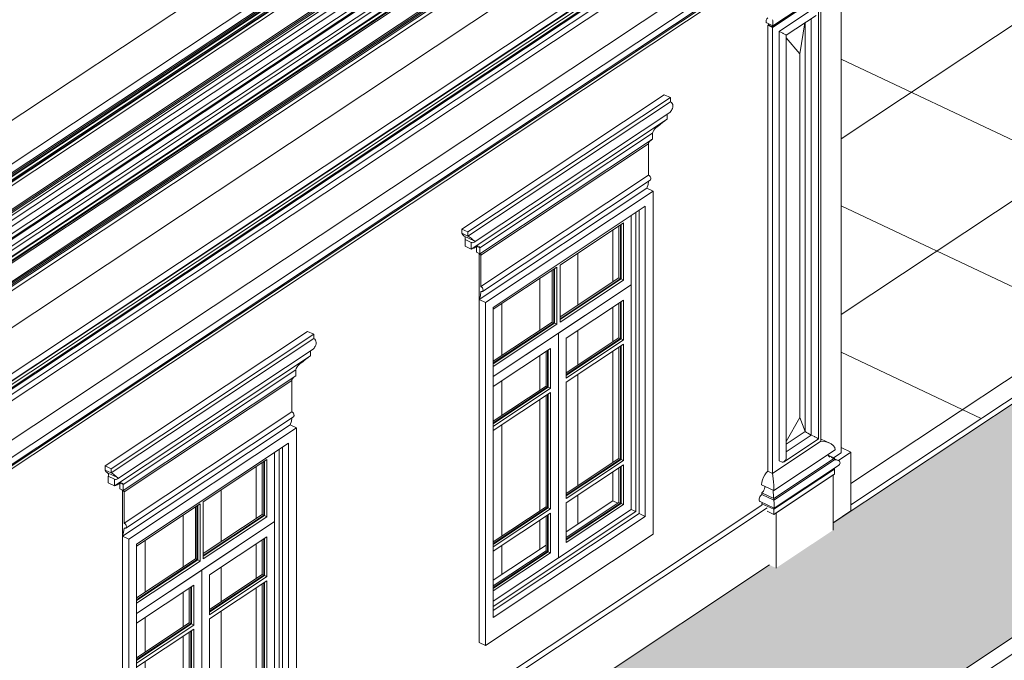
# Model space of a CAD drawing. Header units: millimetres. Extents: x -46876 to 9452, y -13755 to 24767.
# Tile 36 of 55: x -3529 to 1359, y -2496 to 686. Entities that reach past the tile are written whole.
import ezdxf

# ---------------------------------------------------------------- set-up
doc = ezdxf.new("R2010")
doc.units = ezdxf.units.MM
for name, color, linetype, lineweight in [('A-FLOR', 192, 'Continuous', 9), ('A-FLOR-PATT', 8, 'Continuous', 9), ('A-GENM', 13, 'Continuous', 9), ('A-GLAZ', 151, 'Continuous', 9), ('A-WALL', 113, 'Continuous', 9)]:
    doc.layers.add(name, color=color, linetype=linetype, lineweight=lineweight)

# ---------------------------------------------------------------- blocks, each defined once
blk = doc.blocks.new('Window_CV - Window_CV - 2 divisões-V5-3D - CAPA')
at = {"layer": 'A-GLAZ'}
for p, q in [((-4793, -3057.7), (-3960.4, -2504.9)), ((-3929.7, -2519.1), (-4762.3, -3071.9)), ((-3960.4, -2504.9), (-3929.7, -2519.1)), ((-3929.7, -4222.8), (-3929.7, -2519.1)), ((-4723.9, -3096.4), (-3968.1, -2594.6)), ((-4014.8, -4110.7), (-4014.8, -2625.6)), ((-3998.8, -2615), (-3998.8, -4120.9)), ((-3998.8, -2615), (-3998.8, -4120.9)), ((-3968.1, -2594.6), (-3968.1, -4135.1)), ((-4076.3, -2676.7), (-4391.7, -2886.1)), ((-4091.7, -2686.9), (-4091.7, -2953.6)), ((-4087.8, -2684.3), (-4087.8, -2955.3)), ((-4076.3, -2960.6), (-4076.3, -2676.7)), ((-4037.9, -2640.9), (-4037.9, -2985.1)), ((-4130, -2970.4), (-4130, -2712.4)), ((-4099.3, -2950), (-4099.3, -2692)), ((-4303, -3085.2), (-4303, -2827.2)), ((-4303, -2827.2), (-4303, -3085.2)), ((-4407.8, -2896.8), (-4723.2, -3106.2)), ((-4430.8, -3170.1), (-4430.8, -2912)), ((-4423.1, -2906.9), (-4423.1, -3173.6)), ((-4419.3, -2904.4), (-4419.3, -3175.4)), ((-4407.8, -3180.7), (-4407.8, -2896.8)), ((-4391.7, -2886.1), (-4391.7, -3170.1)), ((-4491.9, -3210.6), (-4491.9, -2952.6)), ((-4491.9, -2952.6), (-4491.9, -3210.6)), ((-4391.7, -3144.1), (-4099.3, -2950)), ((-4092.6, -2954.2), (-4391.7, -3152.8)), ((-4391.7, -3157.1), (-4087.8, -2955.3)), ((-4076.3, -2960.6), (-4391.7, -3170.1)), ((-4099.3, -2950), (-4087.8, -2955.3)), ((-4087.8, -2955.3), (-4091.7, -2953.6)), ((-4087.8, -2955.3), (-4076.3, -2960.6)), ((-4723.9, -3440.5), (-4037.9, -2985.1)), ((-4037.9, -2985.1), (-4399.8, -3225.4)), ((-4037.9, -2985.1), (-4037.9, -4100.1)), ((-4762.3, -3071.9), (-4793, -3057.7)), ((-4793, -3057.7), (-4793, -4761.4)), ((-4762.3, -3071.9), (-4762.3, -4775.6)), ((-4680.9, -3078.1), (-4680.9, -3336.1)), ((-4680.9, -3336.1), (-4680.9, -3078.1)), ((-4361.3, -3249.8), (-4076.3, -3060.6)), ((-4099.3, -3247.7), (-4099.3, -3075.9)), ((-4091.7, -3070.8), (-4091.7, -3251.2)), ((-4087.8, -3253), (-4087.8, -3068.2)), ((-4076.3, -3060.6), (-4076.3, -3258.3)), ((-4723.9, -4636.9), (-4723.9, -3096.4)), ((-4723.2, -3106.2), (-4723.2, -3390.1)), ((-4130, -3268.1), (-4130, -3096.2)), ((-4723.2, -3364.2), (-4430.8, -3170.1)), ((-4423.1, -3173.6), (-4723.2, -3372.8)), ((-4723.2, -3377.2), (-4419.3, -3175.4)), ((-4430.8, -3170.1), (-4419.3, -3175.4)), ((-4419.3, -3175.4), (-4423.1, -3173.6)), ((-4419.3, -3175.4), (-4407.8, -3180.7)), ((-4399.8, -3225.4), (-4723.9, -3440.5)), ((-4407.8, -3180.7), (-4723.2, -3390.1)), ((-4399.8, -3225.4), (-4399.8, -4340.3)), ((-4399.8, -4340.3), (-4399.8, -3225.4)), ((-4303, -3382.9), (-4303, -3211.1)), ((-4303, -3211.1), (-4303, -3382.9)), ((-4361.3, -3421.6), (-4099.3, -3247.7)), ((-4361.3, -3447.6), (-4361.3, -3249.8)), ((-4091.7, -3251.2), (-4361.3, -3430.3)), ((-4361.3, -3434.6), (-4087.8, -3253)), ((-4076.3, -3258.3), (-4361.3, -3447.6)), ((-4099.3, -3247.7), (-4087.8, -3253)), ((-4087.8, -3253), (-4091.7, -3251.2)), ((-4087.8, -3253), (-4076.3, -3258.3)), ((-4723.2, -3490.1), (-4438.2, -3300.8)), ((-4461.2, -3488), (-4461.2, -3316.1)), ((-4453.5, -3311), (-4453.5, -3491.5)), ((-4449.7, -3493.3), (-4449.7, -3308.5)), ((-4438.2, -3300.8), (-4438.2, -3498.6)), ((-4361.3, -3468.4), (-4076.3, -3279.2)), ((-4130, -3866.8), (-4130, -3314.8)), ((-4099.3, -3846.4), (-4099.3, -3294.5)), ((-4091.7, -3289.4), (-4091.7, -3850)), ((-4087.8, -3851.7), (-4087.8, -3286.8)), ((-4076.3, -3279.2), (-4076.3, -3857.1)), ((-4491.9, -3508.3), (-4491.9, -3336.5)), ((-4491.9, -3336.5), (-4491.9, -3508.3)), ((-4680.9, -3461.9), (-4680.9, -3633.8)), ((-4680.9, -3633.8), (-4680.9, -3461.9)), ((-4361.3, -4046.3), (-4361.3, -3468.4)), ((-4303, -3981.6), (-4303, -3429.6)), ((-4303, -3429.6), (-4303, -3981.6)), ((-4723.2, -3661.9), (-4461.2, -3488)), ((-4723.2, -3687.8), (-4723.2, -3490.1)), ((-4453.5, -3491.5), (-4723.2, -3670.5)), ((-4723.2, -3674.9), (-4449.7, -3493.3)), ((-4438.2, -3498.6), (-4723.2, -3687.8)), ((-4723.2, -3708.6), (-4438.2, -3519.4)), ((-4461.2, -3488), (-4449.7, -3493.3)), ((-4449.7, -3493.3), (-4453.5, -3491.5)), ((-4449.7, -3493.3), (-4438.2, -3498.6)), ((-4438.2, -3519.4), (-4438.2, -4097.3)), ((-4491.9, -4107), (-4491.9, -3555.1)), ((-4491.9, -3555.1), (-4491.9, -4107)), ((-4461.2, -4086.7), (-4461.2, -3534.7)), ((-4453.5, -3529.6), (-4453.5, -4090.2)), ((-4449.7, -4092), (-4449.7, -3527.1)), ((-4723.2, -4286.5), (-4723.2, -3708.6)), ((-4680.9, -3680.5), (-4680.9, -4232.5)), ((-4680.9, -4232.5), (-4680.9, -3680.5)), ((-4361.3, -4020.4), (-4099.3, -3846.4)), ((-4091.7, -3850), (-4361.3, -4029)), ((-4361.3, -4033.3), (-4087.8, -3851.7)), ((-4076.3, -3857.1), (-4361.3, -4046.3)), ((-4087.8, -3851.7), (-4099.3, -3846.4)), ((-4087.8, -3851.7), (-4091.7, -3850)), ((-4076.3, -3857.1), (-4087.8, -3851.7)), ((-4361.3, -4067.1), (-4076.3, -3877.9)), ((-4099.3, -4065), (-4099.3, -3893.2)), ((-4091.7, -3888.1), (-4091.7, -4068.6)), ((-4087.8, -3885.5), (-4087.8, -4070.3)), ((-4076.3, -4075.6), (-4076.3, -3877.9)), ((-4130, -4057.5), (-4130, -3913.5)), ((-4303, -4172.3), (-4303, -4028.4)), ((-4303, -4028.4), (-4303, -4172.3)), ((-4723.2, -4260.6), (-4461.2, -4086.7)), ((-4453.5, -4090.2), (-4723.2, -4269.2)), ((-4723.2, -4273.6), (-4449.7, -4092)), ((-4438.2, -4097.3), (-4723.2, -4286.5)), ((-4461.2, -4086.7), (-4449.7, -4092)), ((-4449.7, -4092), (-4453.5, -4090.2)), ((-4449.7, -4092), (-4438.2, -4097.3)), ((-4037.9, -4100.1), (-4399.8, -4340.3)), ((-4361.3, -4211.1), (-4130, -4057.5)), ((-4361.3, -4238.9), (-4099.3, -4065)), ((-4361.3, -4067.1), (-4361.3, -4264.9)), ((-4091.7, -4068.6), (-4361.3, -4247.6)), ((-4087.8, -4070.3), (-4361.3, -4251.9)), ((-4361.3, -4264.9), (-4076.3, -4075.6)), ((-4105.3, -4069), (-4130, -4057.5)), ((-4087.8, -4070.3), (-4099.3, -4065)), ((-4087.8, -4070.3), (-4091.7, -4068.6)), ((-4076.3, -4075.6), (-4087.8, -4070.3)), ((-4014.8, -4110.7), (-4037.9, -4100.1)), ((-4723.9, -4581.5), (-4014.8, -4110.7)), ((-3998.8, -4120.9), (-4723.9, -4602.3)), ((-3998.8, -4120.9), (-4723.9, -4602.3)), ((-3968.1, -4135.1), (-4723.9, -4636.9)), ((-4723.2, -4307.4), (-4438.2, -4118.1)), ((-4491.9, -4297.8), (-4491.9, -4153.8)), ((-4491.9, -4153.8), (-4491.9, -4297.8)), ((-4461.2, -4305.3), (-4461.2, -4133.4)), ((-4453.5, -4128.3), (-4453.5, -4308.8)), ((-4449.7, -4125.8), (-4449.7, -4310.6)), ((-4438.2, -4315.9), (-4438.2, -4118.1)), ((-3998.8, -4120.9), (-3968.1, -4135.1)), ((-4762.3, -4775.6), (-3929.7, -4222.8)), ((-4723.2, -4451.3), (-4461.2, -4277.4)), ((-4680.9, -4279.2), (-4680.9, -4423.2)), ((-4680.9, -4423.2), (-4680.9, -4279.2)), ((-4399.8, -4340.3), (-4723.9, -4555.5)), ((-4723.2, -4479.2), (-4461.2, -4305.3)), ((-4723.2, -4307.4), (-4723.2, -4505.1)), ((-4453.5, -4308.8), (-4723.2, -4487.8)), ((-4449.7, -4310.6), (-4723.2, -4492.2)), ((-4723.2, -4505.1), (-4438.2, -4315.9)), ((-4449.7, -4310.6), (-4461.2, -4305.3)), ((-4449.7, -4310.6), (-4453.5, -4308.8)), ((-4438.2, -4315.9), (-4449.7, -4310.6)), ((-4793, -4761.4), (-4762.3, -4775.6))]:
    blk.add_line(p, q, dxfattribs=at)
blk = doc.blocks.new('Generic Models 18 - Generic Models 18-3077073-3D - CAPA')
at = {"layer": 'A-GENM'}
for p, q in [((108.3, 2185), (-8797.8, -3727.7)), ((-8790.3, -3731.2), (115.8, 2181.5)), ((109.3, 2168.7), (-8783.8, -3735.3)), ((92.6, 2145.4), (-8774.8, -3741.7)), ((66.1, 2102.1), (-8755.6, -3754.6)), ((-8732.6, -3768.5), (51.1, 2063)), ((51.1, 1964), (-8732.6, -3867.5)), ((-8703.8, -3787.1), (18.9, 2003.8)), ((-8686.1, -3796.1), (27, 1988.4)), ((27, 1981.3), (-8686.1, -3803.3)), ((-8790.3, -3989.3), (115.8, 1923.4)), ((105.5, 1929.3), (-8783.9, -3972.2)), ((109.3, 1927.6), (-8783.8, -3976.5)), ((89, 1939.2), (-8775, -3945.6)), ((92.6, 1937.5), (-8774.8, -3949.6)), ((-8755.6, -3902.9), (66.1, 1953.8))]:
    blk.add_line(p, q, dxfattribs=at)
blk = doc.blocks.new('Generic Models 19 - Generic Models 19-3087287-3D - CAPA')
at = {"layer": 'A-GENM'}
for p, q in [((-9204.6, -3772.7), (364.5, 2580.2)), ((-8753, -3516.1), (181.9, 2415.8)), ((-8745.6, -3519.5), (181.9, 2407.4)), ((180.7, 2398.6), (-2996.2, 289.5)), ((-8794, -3607.6), (176.8, 2348.1)), ((-8772.9, -3572.3), (178.1, 2370.2)), ((-8772.6, -3575.8), (177.5, 2366)), ((-8758.8, -3556.1), (178.7, 2377.5)), ((-8737.7, -3526.3), (180, 2394.1)), ((-8808.1, -4092.6), (175.6, 1871.6)), ((176.8, 1863.8), (-8808.1, -4101.2)), ((-8802, -4105.5), (176.8, 1855.5)), ((-8794.9, -4108.8), (175.6, 1846.6)), ((178.7, 1827.1), (-8788.2, -4126)), ((-8772.9, -4299), (178.7, 1643.9)), ((-8738.5, -3522.8), (-2996.2, 289.5))]:
    blk.add_line(p, q, dxfattribs=at)
blk = doc.blocks.new('Generic Models 17 - Generic Models 17-3093004-3D - CAPA')
at = {"layer": 'A-GENM'}
for p, q in [((444.3, 806.8), (208.5, 650.3)), ((449.1, 807.1), (208.9, 647.6)), ((210.3, 655.5), (464.3, 824.2)), ((449.1, -1407.9), (449.1, 807.1)), ((240.9, 627.3), (417.1, 744.2)), ((276.8, 608.3), (425.8, 707.3)), ((401.1, 690.9), (401.1, -1377.3)), ((401.1, 690.9), (401.1, -1377.3)), ((436.9, -1396.2), (436.9, 728)), ((179.6, 669.6), (210.2, 655.5)), ((185.9, 658.3), (188.1, 659.7)), ((185.9, -1556.7), (185.9, 658.3)), ((185.9, 658.3), (208.9, 647.6)), ((208.5, 650.3), (188.1, 659.7)), ((208.9, 647.6), (208.9, -1567.4)), ((368.7, 669.8), (344.4, 515.8)), ((370.3, 670.9), (370.3, -1359.8)), ((370.3, -1359.8), (370.3, 670.9)), ((370.3, -1359.8), (370.3, 670.9)), ((256.3, 620.2), (240.9, 627.3)), ((240.9, 627.3), (240.9, -1504.5)), ((344.4, 515.8), (276.6, 596)), ((276.8, -1489.2), (276.8, 608.4)), ((344.4, -1290.2), (344.4, 515.8)), ((276.6, -1409), (344.4, -1290.2)), ((344.4, -1290.2), (370.3, -1359.8)), ((370.3, -1359.8), (276.6, -1422)), ((276.6, -1422), (370.3, -1359.8)), ((276.6, -1422), (370.3, -1359.8)), ((208.9, -1567.4), (449.1, -1407.9)), ((449.1, -1407.9), (208.9, -1567.4)), ((265.7, -1509.9), (436.9, -1396.3)), ((401.1, -1377.3), (276.6, -1460)), ((401.1, -1377.3), (276.6, -1460)), ((401.1, -1377.3), (416.4, -1384.4)), ((492.6, -1416.8), (450.7, -1397.5)), ((519.7, -1450.2), (215.3, -1652.3)), ((516, -1492), (215, -1691.8)), ((516, -1500.3), (215, -1700.2)), ((256.3, -1511.6), (240.9, -1504.5)), ((485, -1477.7), (516, -1492)), ((534.4, -1503.5), (513.5, -1493.8)), ((516, -1500.3), (516, -1492)), ((185.9, -1556.7), (208.9, -1567.4)), ((208.9, -1567.4), (185.9, -1556.7)), ((516, -1546.1), (215, -1746)), ((216.8, -1739.6), (536.3, -1527.5)), ((511.4, -1544), (516, -1546.1)), ((516, -1571.1), (516, -1546.1)), ((516, -1571.1), (215, -1771)), ((509.6, -1575.3), (226.2, -1763.5)), ((509.6, -1849.3), (509.6, -1575.3)), ((215.3, -1652.3), (153.8, -1623.8)), ((147.1, -1707.5), (216.6, -1739.6)), ((155.4, -1672.7), (155.4, -1664.4)), ((215, -1691.8), (155.4, -1664.4)), ((215, -1700.2), (155.4, -1672.7)), ((215, -1700.2), (215, -1691.8)), ((155.4, -1726), (155.4, -1718.5)), ((215, -1746), (155.4, -1718.5)), ((215, -1771), (182.3, -1755.9)), ((215, -1771), (215, -1746)), ((226.2, -1763.5), (226.2, -2037.5))]:
    blk.add_line(p, q, dxfattribs=at)
for points in [[(179.1, 669.9, 0), (177.6, 671.5, 0), (176.6, 673.9, 0), (176.3, 676.9, 0), (176.6, 680.3, 0), (177.6, 684, 0), (179.1, 687.6, 0), (181.1, 690.9, 0), (183.4, 693.7, 0), (185.9, 695.7, 0)], [(210.3, 655.5, 0), (210.6, 656.2, 0), (210.8, 658.1, 0), (210.8, 660.9, 0), (210.8, 664.5, 0), (210.6, 668.7, 0), (210.3, 673.2, 0), (209.9, 677.6, 0), (209.4, 681.6, 0), (208.9, 685.1, 0)], [(188.1, 659.7, 0), (189.1, 661.3, 0), (189.9, 663, 0)], [(208.5, 650.3, 0), (208.3, 652.4, 0), (208.1, 654.6, 0), (208, 656.6, 0)], [(276.7, 608.3, 0), (276.6, 608.7, 0), (275.6, 609.5, 0), (273.9, 610.6, 0), (271.5, 612.1, 0), (268.6, 613.8, 0), (265.4, 615.5, 0), (262.2, 617.3, 0), (259.1, 618.8, 0), (256.3, 620.2, 0)], [(370.3, -1359.8, 0), (376.8, -1363.7, 0), (384.3, -1368.1, 0), (392.5, -1372.7, 0), (401.1, -1377.3, 0)], [(416.4, -1384.4, 0), (419.2, -1385.8, 0), (422.3, -1387.3, 0), (425.6, -1389.1, 0), (428.7, -1390.8, 0), (431.6, -1392.5, 0), (434, -1394, 0), (435.8, -1395.1, 0), (436.7, -1395.9, 0), (436.9, -1396.3, 0)], [(519.7, -1450.2, 0), (517.2, -1439.1, 0), (510.3, -1429, 0), (499.2, -1420.3, 0), (484.8, -1413.7, 0), (467.7, -1409.5, 0), (449.1, -1407.9, 0)], [(276.7, -1487.9, 0), (276.6, -1491.8, 0), (275.6, -1496.1, 0), (273.9, -1500.3, 0), (271.5, -1504.2, 0), (268.6, -1507.5, 0), (265.4, -1510.1, 0), (262.2, -1511.7, 0), (259.1, -1512.2, 0), (256.3, -1511.6, 0)], [(492.5, -1486.1, 0), (487.5, -1481.9, 0), (484.6, -1477, 0), (483.9, -1473.8, 0)], [(516, -1492, 0), (507.2, -1491.3, 0), (499.2, -1489.3, 0)], [(535.9, -1527.8, 0), (540.4, -1524.1, 0), (543.2, -1519.9, 0), (544.2, -1515.6, 0), (543.2, -1511.3, 0), (540.4, -1507.4, 0), (535.9, -1504.2, 0), (530.1, -1501.8, 0), (523.3, -1500.5, 0), (516, -1500.3, 0)], [(153.8, -1623.8, 0), (154.9, -1611.9, 0), (158.1, -1599.3, 0), (163.1, -1586.8, 0), (169.7, -1575.1, 0), (177.4, -1564.8, 0), (185.9, -1556.7, 0)], [(516, -1546.1, 0), (513.3, -1546, 0), (510.7, -1545.5, 0), (509.1, -1544.9, 0)], [(215.3, -1652.3, 0), (215.1, -1639.7, 0), (214.4, -1625.4, 0), (213.4, -1610, 0), (212.1, -1594.7, 0), (210.6, -1580.2, 0), (208.9, -1567.4, 0)], [(155.4, -1664.4, 0), (159.4, -1660.6, 0), (163.1, -1655.7, 0), (166.1, -1650.2, 0), (168.4, -1644.2, 0), (169.7, -1638.3, 0), (170, -1632.8, 0)], [(215, -1691.8, 0), (214.2, -1685.8, 0), (213.4, -1679, 0), (212.8, -1671.7, 0), (212.4, -1664.5, 0), (212.1, -1657.9, 0), (212.1, -1652.2, 0)], [(146.4, -1707.1, 0), (144.4, -1705, 0), (143.1, -1701.9, 0), (142.6, -1697.8, 0), (143.1, -1693.2, 0), (144.4, -1688.4, 0), (146.4, -1683.6, 0), (149, -1679.2, 0), (152.1, -1675.5, 0), (155.4, -1672.7, 0)], [(216.8, -1739.6, 0), (217.2, -1738.7, 0), (217.4, -1736.2, 0), (217.5, -1732.4, 0), (217.4, -1727.6, 0), (217.2, -1722, 0), (216.8, -1716.1, 0), (216.2, -1710.2, 0), (215.6, -1704.8, 0), (215, -1700.2, 0)], [(155.4, -1718.5, 0), (156.7, -1717.5, 0), (157.8, -1716.1, 0), (158.8, -1714.4, 0)], [(215, -1746, 0), (214.7, -1744.2, 0), (214.5, -1742.2, 0), (214.3, -1740, 0)]]:
    blk.add_polyline3d(points, dxfattribs=at)
blk = doc.blocks.new('ornamento esquadrias - ornamento esquadrias-4133635-3D - CAPA')
at = {"layer": 'A-GENM'}
for p, q in [((-1334.1, -354.3), (-328.9, 313.1)), ((-298.2, 298.9), (-1303.4, -368.5)), ((-328.9, 313.1), (-298.2, 298.9)), ((-298.2, 278.1), (-298.2, 298.9)), ((-1303.4, -389.3), (-298.2, 278.1)), ((-1272.2, -419.4), (-301.8, 224.9)), ((-314.2, 192.5), (-314.2, 216.6)), ((-314.2, 192.5), (-1287.4, -453.6)), ((-1287.4, -453.6), (-314.2, 192.5)), ((-1245.1, -447.1), (-387.2, 122.5)), ((-387.2, 122.4), (-1245.1, -447.1)), ((-387.2, 93.3), (-387.2, 122.4)), ((-387.2, 93.3), (-1245.1, -476.2)), ((-1245.1, -476.2), (-387.2, 93.3)), ((-407.5, 69), (-1240.2, -483.8)), ((-1240.2, -483.8), (-407.5, 69)), ((-407.5, -85.7), (-407.5, 69)), ((-1240.2, -638.5), (-407.5, -85.7)), ((-1231.9, -663.5), (-399.2, -110.7)), ((-415.2, -151.3), (-1247.9, -704.1)), ((-1334.1, -375.1), (-1334.1, -354.3)), ((-1334.1, -354.3), (-1303.4, -368.5)), ((-1334.1, -375.1), (-1303.4, -389.3)), ((-1334.1, -375.1), (-1303.4, -389.3)), ((-1322.2, -389.3), (-1272.3, -412.4)), ((-1303.4, -368.5), (-1303.4, -389.3)), ((-1318.1, -406.1), (-1287.4, -420.3)), ((-1318.1, -439.4), (-1318.1, -406.1)), ((-1318.1, -406.1), (-1287.4, -420.3)), ((-1318.1, -439.4), (-1287.4, -453.6)), ((-1318.1, -439.4), (-1287.4, -453.6)), ((-1287.4, -420.3), (-1287.4, -453.6)), ((-1260.5, -469.1), (-1260.5, -440.9)), ((-1260.5, -469.1), (-1245.1, -476.2)), ((-1260.5, -469.1), (-1245.1, -476.2)), ((-1259.6, -440.4), (-1245.1, -447.1)), ((-1259.6, -440.4), (-1245.1, -447.1)), ((-1247.9, -480.2), (-1248.6, -475.4)), ((-1247.9, -480.2), (-1240.2, -483.8)), ((-1247.9, -704.1), (-1247.9, -480.2)), ((-1247.9, -480.2), (-1240.2, -483.8)), ((-1245.1, -447.1), (-1245.1, -476.2)), ((-1240.2, -483.8), (-1240.2, -638.5))]:
    blk.add_line(p, q, dxfattribs=at)
for points in [[(-298.2, 278.1, 0), (-293.5, 274.9, 0), (-289.7, 270.2, 0), (-287.1, 264.4, 0), (-286.1, 258, 0), (-286.5, 251.5, 0), (-288.2, 245.1, 0), (-291, 239.2, 0)], [(-291, 239.2, 0), (-293.8, 235, 0), (-296.5, 230.8, 0), (-299.1, 227.3, 0), (-301.7, 224.9, 0)], [(-387.2, 122.5, 0), (-384.7, 129.9, 0), (-380.8, 136.9, 0), (-375.9, 143.3, 0), (-370.5, 148.9, 0), (-364.9, 153.6, 0), (-359.7, 157.3, 0)], [(-359.7, 157.3, 0), (-349.2, 165.6, 0), (-338.3, 174.8, 0), (-326.6, 184.1, 0)], [(-407.5, 69, 0), (-406.4, 73.8, 0), (-403.9, 78.5, 0), (-400.4, 82.8, 0), (-396.3, 86.7, 0), (-391.8, 90.2, 0), (-387.2, 93.3, 0)], [(-407.5, -85.7, 0), (-404.5, -87.5, 0), (-401.8, -90.1, 0), (-399.4, -93.2, 0), (-397.5, -96.6, 0), (-396.4, -100.1, 0), (-396, -103.5, 0), (-396.4, -106.6, 0), (-397.5, -109.1, 0), (-399.4, -110.8, 0)], [(-407.6, -116.8, 0), (-409.3, -132.4, 0), (-415.2, -151.3, 0)], [(-1322.2, -389.3, 0), (-1328.9, -383.4, 0), (-1334.1, -375.1, 0)], [(-1272.3, -412.4, 0), (-1275.3, -410.2, 0), (-1278.9, -407.4, 0), (-1283, -403.8, 0), (-1287.6, -399.9, 0), (-1292.8, -395.8, 0), (-1298.1, -392.1, 0), (-1303.4, -389.3, 0)], [(-1318.1, -406.1, 0), (-1317, -401.9, 0), (-1316.7, -398, 0), (-1317.1, -394.6, 0), (-1318.2, -391.9, 0)], [(-1287.4, -420.3, 0), (-1283.3, -421.5, 0), (-1279.2, -421.7, 0), (-1275.3, -420.9, 0), (-1272.1, -419.3, 0), (-1269.9, -417.2, 0), (-1269.2, -414.9, 0), (-1270.1, -413.2, 0), (-1272.3, -412.4, 0)], [(-1265.8, -444.3, 0), (-1260.8, -441.1, 0), (-1256.4, -439.2, 0), (-1252.7, -438.8, 0)], [(-1249.7, -439.9, 0), (-1247.2, -442.7, 0), (-1245.1, -447.1, 0)], [(-1285.8, -452.7, 0), (-1281.1, -451.2, 0), (-1274.2, -448.5, 0), (-1265.8, -444.3, 0)], [(-1245.1, -476.2, 0), (-1243, -475, 0), (-1241.7, -474.6, 0)], [(-1240.9, -475.2, 0), (-1240.4, -476.9, 0), (-1240.2, -479.8, 0), (-1240.2, -483.8, 0)], [(-1247.9, -704.1, 0), (-1242, -685.2, 0), (-1240.2, -663.5, 0)], [(-1240.2, -663.5, 0), (-1237.2, -664.5, 0), (-1234.4, -664.5, 0), (-1232, -663.6, 0), (-1230.2, -661.9, 0), (-1229, -659.4, 0), (-1228.7, -656.3, 0), (-1229, -652.9, 0), (-1230.2, -649.4, 0), (-1232, -645.9, 0), (-1234.4, -642.9, 0), (-1237.2, -640.3, 0), (-1240.2, -638.5, 0)]]:
    blk.add_polyline3d(points, dxfattribs=at)
blk = doc.blocks.new('ornamento esquadrias - ornamento esquadrias-V34-3D - CAPA')
at = {"layer": 'A-GENM'}
for p, q in [((-3105, -1530), (-2099.8, -862.6)), ((-2069.1, -876.8), (-3074.3, -1544.2)), ((-2099.8, -862.6), (-2069.1, -876.8)), ((-2069.1, -897.6), (-2069.1, -876.8)), ((-3074.3, -1565), (-2069.1, -897.6)), ((-3043.1, -1595.1), (-2072.7, -950.8)), ((-2085.1, -983.2), (-2085.1, -959.1)), ((-2085.1, -983.2), (-3058.3, -1629.3)), ((-3058.3, -1629.3), (-2085.1, -983.2)), ((-3016, -1622.8), (-2158.1, -1053.2)), ((-2158.1, -1053.2), (-3016, -1622.8)), ((-2158.1, -1082.4), (-2158.1, -1053.2)), ((-2158.1, -1082.4), (-3016, -1651.9)), ((-3016, -1651.9), (-2158.1, -1082.4)), ((-2178.4, -1106.7), (-3011.1, -1659.5)), ((-3011.1, -1659.5), (-2178.4, -1106.7)), ((-2178.4, -1261.4), (-2178.4, -1106.7)), ((-3011.1, -1814.2), (-2178.4, -1261.4)), ((-3002.8, -1839.2), (-2170.1, -1286.4)), ((-2186.1, -1327), (-3018.8, -1879.8)), ((-3105, -1550.8), (-3105, -1530)), ((-3105, -1530), (-3074.3, -1544.2)), ((-3105, -1550.8), (-3074.3, -1565)), ((-3105, -1550.8), (-3074.3, -1565)), ((-3074.3, -1544.2), (-3074.3, -1565)), ((-3093.1, -1565), (-3043.2, -1588)), ((-3089, -1581.8), (-3058.3, -1596)), ((-3089, -1615.1), (-3089, -1581.8)), ((-3089, -1581.8), (-3058.3, -1596)), ((-3058.3, -1596), (-3058.3, -1629.3)), ((-3089, -1615.1), (-3058.3, -1629.3)), ((-3089, -1615.1), (-3058.3, -1629.3)), ((-3031.4, -1644.8), (-3031.4, -1616.6)), ((-3031.4, -1644.8), (-3016, -1651.9)), ((-3031.4, -1644.8), (-3016, -1651.9)), ((-3030.6, -1616.1), (-3016, -1622.8)), ((-3030.6, -1616.1), (-3016, -1622.8)), ((-3018.8, -1655.9), (-3019.5, -1651.1)), ((-3018.8, -1655.9), (-3011.1, -1659.5)), ((-3018.8, -1879.8), (-3018.8, -1655.9)), ((-3018.8, -1655.9), (-3011.1, -1659.5)), ((-3016, -1622.8), (-3016, -1651.9)), ((-3011.1, -1659.5), (-3011.1, -1814.2))]:
    blk.add_line(p, q, dxfattribs=at)
for points in [[(-2069.1, -897.6, 0), (-2064.4, -900.8, 0), (-2060.6, -905.5, 0), (-2058, -911.3, 0), (-2057, -917.7, 0), (-2057.4, -924.2, 0), (-2059.1, -930.6, 0), (-2061.9, -936.5, 0)], [(-2061.9, -936.5, 0), (-2064.7, -940.7, 0), (-2067.4, -944.9, 0), (-2070, -948.4, 0), (-2072.6, -950.8, 0)], [(-2158.1, -1053.2, 0), (-2155.7, -1045.8, 0), (-2151.7, -1038.8, 0), (-2146.8, -1032.4, 0), (-2141.4, -1026.8, 0), (-2135.8, -1022.1, 0), (-2130.6, -1018.4, 0)], [(-2130.6, -1018.4, 0), (-2120.1, -1010.1, 0), (-2109.2, -1000.9, 0), (-2097.5, -991.6, 0)], [(-2178.4, -1106.7, 0), (-2177.3, -1101.9, 0), (-2174.8, -1097.2, 0), (-2171.4, -1092.9, 0), (-2167.2, -1089, 0), (-2162.7, -1085.5, 0), (-2158.1, -1082.4, 0)], [(-2178.4, -1261.4, 0), (-2175.4, -1263.2, 0), (-2172.7, -1265.8, 0), (-2170.3, -1268.8, 0), (-2168.4, -1272.3, 0), (-2167.3, -1275.8, 0), (-2166.9, -1279.2, 0), (-2167.3, -1282.3, 0), (-2168.4, -1284.8, 0), (-2170.3, -1286.5, 0)], [(-2178.5, -1292.5, 0), (-2180.2, -1308, 0), (-2186.1, -1327, 0)], [(-3093.1, -1565, 0), (-3099.8, -1559.1, 0), (-3105, -1550.8, 0)], [(-3089, -1581.8, 0), (-3088, -1577.6, 0), (-3087.6, -1573.7, 0), (-3088, -1570.3, 0), (-3089.1, -1567.6, 0), (-3090.8, -1565.8, 0)], [(-3043.2, -1588, 0), (-3046.2, -1585.9, 0), (-3049.8, -1583.1, 0), (-3053.9, -1579.5, 0), (-3058.6, -1575.6, 0), (-3063.7, -1571.5, 0), (-3069.1, -1567.8, 0), (-3074.3, -1565, 0)], [(-3058.3, -1596, 0), (-3054.2, -1597.2, 0), (-3050.1, -1597.4, 0), (-3046.2, -1596.6, 0), (-3043, -1595, 0), (-3040.8, -1592.9, 0), (-3040.1, -1590.6, 0), (-3041, -1588.9, 0), (-3043.2, -1588, 0)], [(-3056.7, -1628.4, 0), (-3052, -1626.9, 0), (-3045.1, -1624.2, 0), (-3036.7, -1620, 0)], [(-3036.7, -1620, 0), (-3031.7, -1616.8, 0), (-3027.3, -1614.9, 0), (-3023.6, -1614.5, 0)], [(-3020.6, -1615.6, 0), (-3018.1, -1618.4, 0), (-3016, -1622.8, 0)], [(-3016, -1651.9, 0), (-3013.9, -1650.7, 0), (-3012.6, -1650.3, 0)], [(-3011.8, -1650.9, 0), (-3011.4, -1652.6, 0), (-3011.1, -1655.5, 0), (-3011.1, -1659.5, 0)], [(-3018.8, -1879.8, 0), (-3012.9, -1860.8, 0), (-3011.1, -1839.2, 0)], [(-3011.1, -1839.2, 0), (-3008.1, -1840.2, 0), (-3005.3, -1840.2, 0), (-3002.9, -1839.3, 0), (-3001.1, -1837.6, 0), (-3000, -1835.1, 0), (-2999.6, -1832, 0), (-3000, -1828.6, 0), (-3001.1, -1825.1, 0), (-3002.9, -1821.6, 0), (-3005.3, -1818.6, 0), (-3008.1, -1816, 0), (-3011.1, -1814.2, 0)]]:
    blk.add_polyline3d(points, dxfattribs=at)
blk = doc.blocks.new('ORNAMENTO SUPERIOR - ORNAMENTO SUPERIOR-4323885-3D - CAPA')
at = {"layer": 'A-GENM'}
for p, q in [((-9144.3, -4774.1), (948.5, 1926.5)), ((948.5, 1892.1), (-9144.3, -4808.5)), ((864, 1817.1), (-9152, -4832.5)), ((878.1, 1842.8), (-9150.7, -4815.3)), ((-9155.4, -4857.3), (826.3, 1769.5)), ((-9152.8, -4848.9), (855.1, 1795.2)), ((827.2, 1743.8), (-9155.3, -4883.5)), ((784.9, 1683.4), (-9159.1, -4918.4))]:
    blk.add_line(p, q, dxfattribs=at)
blk = doc.blocks.new('Embasamento - Embasamento-4325691-3D - CAPA')
at = {"layer": 'A-GENM'}
for p, q in [((548.8, -1464.9), (511.3, -1489.8)), ((535.4, -1504), (598.1, -1462.4)), ((548.8, -1439.7), (598.1, -1462.4)), ((598.1, -1462.4), (598.1, -1753.9)), ((155.4, -1726), (-5605.2, -5550.5)), ((-5586, -5568), (182.3, -1738.4)), ((598.1, -1753.9), (509.6, -1812.6)), ((193.6, -2022.4), (-5586, -5859.5))]:
    blk.add_line(p, q, dxfattribs=at)
blk = doc.blocks.new('ORNAMENTO 2 - ORNAMENTO 2-4325827-3D - CAPA')
at = {"layer": 'A-GENM'}
for p, q in [((-9103.6, -5162.8), (689.8, 1339)), ((689.8, 1305.1), (-9103.6, -5196.7)), ((188.1, 1092.4), (-8796.5, -4872.3)), ((196.3, 954.6), (-8780.3, -5004.9)), ((204.3, 975.9), (-8765.6, -4979.2))]:
    blk.add_line(p, q, dxfattribs=at)

msp = doc.modelspace()

# ---------------------------------------------------------------- hatches: boundary and pattern name
at = {"layer": 'A-FLOR-PATT'}
h = msp.add_hatch(dxfattribs=at)
h.set_pattern_fill('FP_9', color=256, style=0, pattern_type=2)
h.set_pattern_definition([(154.708, (-2175.3, 1776.4), (-640.5, -425.23), []), (213.58, (-2175.3, 1776.4), (767.92, -362.865), [])])
h.paths.add_polyline_path([(598.1, -1723.6), (4021.3, 549.1), (4020.1, 564.2), (4015.3, 588.2), (4004, 625.2), (3687.2, 774.9), (3686.1, 745.2), (3685, 742.8), (3675.2, 738), (3666.7, 737.1), (3658.3, 738.3), (3650.9, 742), (3648.1, 745.9), (3647.2, 748.3), (3647.2, 793.8), (2535.2, 1319.2), (2534.2, 1289.5), (2533.1, 1287.1), (2523.3, 1282.3), (2514.8, 1281.4), (2506.4, 1282.6), (2499, 1286.3), (2496.1, 1290.2), (2495.2, 1292.7), (2495.2, 1338.1), (1383.3, 1863.6), (1382.2, 1833.8), (1381.1, 1831.4), (1371.4, 1826.6), (1362.9, 1825.7), (1354.5, 1827), (1347.2, 1830.6), (1344.2, 1834.5), (1343.3, 1837), (1343.3, 1882.5), (524.6, 2269.3), (524.6, 2122.3), (948.5, 1926.5), (948.5, 1892.1), (878.1, 1845.3), (878.1, 1842.8), (864, 1833.4), (864, 1817.1), (841, 1801.8), (854.3, 1794.7), (823.4, 1772.6), (835.3, 1757.2), (834.1, 1751.9), (827.2, 1743.8), (784.9, 1715.8), (784.9, 1683.4), (548.8, 1526.6), (548.8, 1404.1), (689.8, 1339), (689.8, 1305.1), (578.5, 1231.2), (578.5, 1224.3), (563.9, 1214.6), (562.7, 1197.9), (548.8, 1188.6), (548.8, -1439.7), (598.1, -1462.4), (598.1, -1720)], flags=0)
msp.add_hatch(color=256, dxfattribs=at).paths.add_polyline_path([(-9658.5, -9061.3), (-9497.3, -9059.3), (-9308, -9047.7), (-9153.6, -9031.5), (-9021.9, -9012.7), (-8869.3, -8983.9), (-8721.1, -8948.7), (-8578.2, -8907.4), (-8441.5, -8860.1), (-8311.7, -8807.1), (-8189.5, -8748.8), (5156, 111.2), (4426.6, 448), (4030.9, 185.3), (4024.5, 353.9), (4020.1, 518), (509.6, -1812.6), (509.6, -1849.3), (226.2, -2037.5), (193.6, -2022.4), (-8736, -7950.7), (-8736, -7987.4), (-9019.4, -8175.6), (-9052, -8160.5), (-9176, -8242.9), (-10336.6, -7706.9), (-10336.6, -7742.9), (-10402.2, -7784.8), (-10477.4, -7749), (-10475.9, -7694.9), (-10455, -7681), (-10455, -7652.2), (-10746.5, -7517.6), (-10746.5, -7492.3), (-11630.3, -7084.2), (-11652.7, -7099.1), (-13380.6, -6301.1), (-13382.1, -6275.2), (-14264.4, -5867.7), (-14318.8, -5903.9), (-14439.1, -5849.9), (-15495.9, -6551.5), (-10137.1, -9026.2), (-9979.4, -9044.7), (-9819.5, -9056.4)], flags=0)

# ---------------------------------------------------------------- linework, layer by layer
at = {"layer": 'A-FLOR'}
for p, q in [((598.1, -1723.6), (4025.7, 552)), ((4035.8, 528.4), (509.6, -1812.6)), ((-8189.5, -8748.8), (5156, 111.2)), ((-8189.5, -8832.1), (5156, 27.9)), ((193.6, -2022.4), (-8736, -7950.7))]:
    msp.add_line(p, q, dxfattribs=at)
at = {"layer": 'A-WALL'}
for p, q in [((-9396.6, -3684), (172.5, 2668.9)), ((364.5, 2580.2), (-9204.6, -3772.7)), ((548.8, -1464.9), (548.8, 1188.6)), ((-453.6, -261.4), (-453.6, -1767.3)), ((-2224.5, -1437.1), (-2224.5, -2943)), ((-453.6, -1767.3), (-1178.7, -2248.7))]:
    msp.add_line(p, q, dxfattribs=at)

# ---------------------------------------------------------------- block references
at = {"layer": 'A-GENM'}
for name in ['ORNAMENTO SUPERIOR - ORNAMENTO SUPERIOR-4323885-3D - CAPA', 'Generic Models 19 - Generic Models 19-3087287-3D - CAPA', 'Embasamento - Embasamento-4325691-3D - CAPA', 'Generic Models 18 - Generic Models 18-3077073-3D - CAPA', 'Generic Models 17 - Generic Models 17-3093004-3D - CAPA', 'ORNAMENTO 2 - ORNAMENTO 2-4325827-3D - CAPA', 'ornamento esquadrias - ornamento esquadrias-4133635-3D - CAPA', 'ornamento esquadrias - ornamento esquadrias-V34-3D - CAPA']:
    msp.add_blockref(name, (0, 0), dxfattribs=at)
at = {"layer": 'A-GLAZ'}
for p in [(3545.2, 2353.6), (1774.3, 1177.9)]:
    msp.add_blockref('Window_CV - Window_CV - 2 divisões-V5-3D - CAPA', p, dxfattribs=at)

doc.saveas('drawing.dxf')
